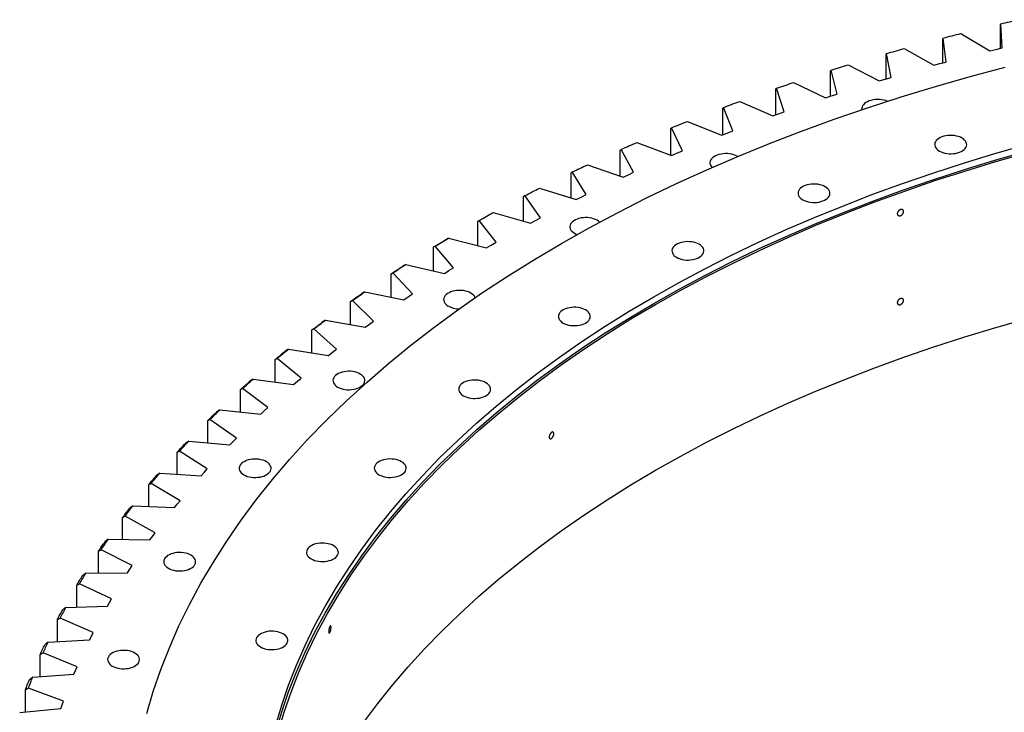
# Model space of a CAD drawing. Header units: millimetres. Extents: x 815 to 21680, y 64151 to 79763.
# Tile 13 of 18: x 12308 to 13510, y 72322 to 73168. Entities that reach past the tile are written whole.
import ezdxf

# ---------------------------------------------------------------- set-up
doc = ezdxf.new("R2010")
doc.units = ezdxf.units.MM
doc.header["$LTSCALE"] = 100

msp = doc.modelspace()

# ---------------------------------------------------------------- linework, layer by layer
at = {"color": 7, "linetype": 'Continuous', "lineweight": 25}
for p, q in [((13506, 73161.9), (13506.2, 73162.7)), ((13506, 73133), (13506, 73161.9)), ((13507.7, 73133.4), (13506.2, 73162.7)), ((13435.5, 73144.6), (13435.8, 73145.4)), ((13435.5, 73115.1), (13435.5, 73144.6)), ((13439.3, 73116.1), (13435.8, 73145.4)), ((13457.5, 73150.9), (13492.6, 73129.8)), ((13388, 73132.5), (13424.5, 73112.2)), ((13492.6, 73129.8), (13500.2, 73131.6)), ((13500.2, 73131.6), (13507.7, 73133.4)), ((13366.1, 73125.6), (13366.6, 73126.5)), ((13366.1, 73095.6), (13366.1, 73125.6)), ((13372.1, 73097.3), (13366.6, 73126.5)), ((13298.1, 73105.2), (13298.8, 73106)), ((13306.2, 73077), (13298.8, 73106)), ((13319.7, 73112.5), (13357.5, 73093)), ((13424.5, 73112.2), (13431.9, 73114.2)), ((13431.9, 73114.2), (13439.3, 73116.1)), ((13298.1, 73074.4), (13298.1, 73105.2)), ((13357.5, 73093), (13364.8, 73095.2)), ((13364.8, 73095.2), (13372.1, 73097.3)), ((13231.5, 73083.2), (13232.3, 73084.1)), ((13231.5, 73051.6), (13231.5, 73083.2)), ((13241.7, 73055.3), (13232.3, 73084.1)), ((13252.8, 73091), (13291.9, 73072.4)), ((13291.9, 73072.4), (13299.1, 73074.7)), ((13299.1, 73074.7), (13306.2, 73077)), ((13166.5, 73059.8), (13167.4, 73060.6)), ((13166.5, 73027.3), (13166.5, 73059.8)), ((13178.7, 73032.1), (13167.4, 73060.6)), ((13187.4, 73068.1), (13227.8, 73050.3)), ((13227.8, 73050.3), (13234.7, 73052.8)), ((13234.7, 73052.8), (13241.7, 73055.3)), ((13103, 73034.9), (13104.1, 73035.8)), ((13103, 73002.3), (13103, 73034.9)), ((13117.4, 73007.5), (13104.1, 73035.8)), ((13123.6, 73043.6), (13165.2, 73026.8)), ((13165.2, 73026.8), (13171.9, 73029.4)), ((13171.9, 73029.4), (13178.7, 73032.1)), ((13041.3, 73008.6), (13042.6, 73009.5)), ((13057.7, 72981.5), (13042.6, 73009.5)), ((13061.5, 73017.8), (13104.1, 73001.9)), ((13041.3, 72976.9), (13041.3, 73008.6)), ((13104.1, 73001.9), (13110.7, 73004.7)), ((13110.7, 73004.7), (13117.4, 73007.5)), ((13001.2, 72990.6), (13044.9, 72975.7)), ((12981.4, 72981), (12982.8, 72981.9)), ((12981.4, 72950), (12981.4, 72981)), ((12999.8, 72954.3), (12982.8, 72981.9)), ((13044.9, 72975.7), (13051.3, 72978.6)), ((13051.3, 72978.6), (13057.7, 72981.5)), ((12942.7, 72962.1), (12987.4, 72948.2)), ((12923.4, 72952), (12925, 72953)), ((12923.4, 72921.7), (12923.4, 72952)), ((12943.8, 72925.8), (12925, 72953)), ((12987.4, 72948.2), (12993.6, 72951.2)), ((12993.6, 72951.2), (12999.8, 72954.3)), ((12886.2, 72932.3), (12931.8, 72919.3)), ((12937.8, 72922.6), (12943.8, 72925.8)), ((12867.4, 72921.8), (12869.1, 72922.8)), ((12867.4, 72892.1), (12867.4, 72921.8)), ((12889.7, 72896), (12869.1, 72922.8)), ((12931.8, 72919.3), (12937.8, 72922.6)), ((12831.8, 72901.2), (12827.9, 72899)), ((12831.8, 72901.2), (12878.2, 72889.3)), ((12813.4, 72890.3), (12815.3, 72891.3)), ((12813.4, 72861.2), (12813.4, 72890.3)), ((12837.7, 72865), (12815.3, 72891.3)), ((12878.2, 72889.3), (12883.9, 72892.7)), ((12883.9, 72892.7), (12889.7, 72896)), ((12779.5, 72869), (12775.5, 72866.6)), ((12779.5, 72869), (12826.6, 72858.1)), ((12832.2, 72861.6), (12837.7, 72865)), ((12761.6, 72857.6), (12763.7, 72858.7)), ((12761.6, 72829), (12761.6, 72857.6)), ((12787.8, 72833), (12763.7, 72858.7)), ((12826.6, 72858.1), (12832.2, 72861.6)), ((12729.4, 72835.6), (12725.3, 72833.1)), ((12729.4, 72835.6), (12777.2, 72825.8)), ((12777.2, 72825.8), (12782.5, 72829.4)), ((12782.5, 72829.4), (12787.8, 72833)), ((12712.1, 72823.8), (12714.3, 72825)), ((12712.1, 72795.6), (12712.1, 72823.8)), ((12740.1, 72799.8), (12714.3, 72825)), ((12681.5, 72801.1), (12677.5, 72798.5)), ((12681.5, 72801.1), (12730, 72792.4)), ((12730, 72792.4), (12735, 72796.1)), ((12735, 72796.1), (12740.1, 72799.8)), ((12664.8, 72789), (12667.1, 72790.2)), ((12664.8, 72761.1), (12664.8, 72789)), ((12694.7, 72765.5), (12667.1, 72790.2)), ((12636, 72765.5), (12631.9, 72762.9)), ((12636, 72765.5), (12685, 72757.9)), ((12685, 72757.9), (12689.9, 72761.7)), ((12689.9, 72761.7), (12694.7, 72765.5)), ((12620, 72753), (12622.4, 72754.3)), ((12620, 72725.5), (12620, 72753)), ((12651.6, 72730.3), (12622.4, 72754.3)), ((12593, 72729), (12588.8, 72726.3)), ((12593, 72729), (12642.5, 72722.5)), ((12642.5, 72722.5), (12647, 72726.4)), ((12647, 72726.4), (12651.6, 72730.3)), ((12577.5, 72716.2), (12580.1, 72717.5)), ((12577.5, 72688.8), (12577.5, 72716.2)), ((12610.9, 72694.2), (12580.1, 72717.5)), ((12552.4, 72691.5), (12548.2, 72688.7)), ((12552.4, 72691.5), (12602.3, 72686.1)), ((12602.3, 72686.1), (12606.6, 72690.2)), ((12606.6, 72690.2), (12610.9, 72694.2)), ((12537.6, 72678.4), (12540.3, 72679.7)), ((12537.6, 72651.2), (12537.6, 72678.4)), ((12572.6, 72657.1), (12540.3, 72679.7)), ((12514.4, 72653.2), (12510.2, 72650.3)), ((12514.4, 72653.2), (12564.6, 72648.9)), ((12564.6, 72648.9), (12568.6, 72653)), ((12568.6, 72653), (12572.6, 72657.1)), ((12500.3, 72639.7), (12503.1, 72641.1)), ((12500.3, 72612.7), (12500.3, 72639.7)), ((12536.9, 72619.3), (12503.1, 72641.1)), ((12479, 72614), (12474.7, 72611)), ((12479, 72614), (12529.4, 72610.9)), ((12529.4, 72610.9), (12533.1, 72615.1)), ((12533.1, 72615.1), (12536.9, 72619.3)), ((12465.5, 72600.2), (12468.5, 72601.7)), ((12503.7, 72580.6), (12468.5, 72601.7)), ((12465.5, 72573.3), (12465.5, 72600.2)), ((12496.8, 72572.1), (12500.3, 72576.3)), ((12500.3, 72576.3), (12503.7, 72580.6)), ((12446.2, 72574.1), (12441.9, 72571)), ((12446.2, 72574.1), (12496.8, 72572.1)), ((12433.5, 72560), (12436.6, 72561.5)), ((12433.5, 72533.2), (12433.5, 72560)), ((12473.2, 72541.3), (12436.6, 72561.5)), ((12470, 72536.9), (12473.2, 72541.3)), ((12416.1, 72533.5), (12411.9, 72530.3)), ((12416.1, 72533.5), (12466.9, 72532.6)), ((12466.9, 72532.6), (12470, 72536.9)), ((12404.2, 72519.1), (12407.4, 72520.7)), ((12404.2, 72492.3), (12404.2, 72519.1)), ((12445.3, 72501.3), (12407.4, 72520.7)), ((12388.8, 72492.2), (12384.6, 72488.9)), ((12388.8, 72492.2), (12439.6, 72492.4)), ((12439.6, 72492.4), (12442.4, 72496.8)), ((12442.4, 72496.8), (12445.3, 72501.3)), ((12377.6, 72477.5), (12380.9, 72479.2)), ((12377.6, 72450.7), (12377.6, 72477.5)), ((12420.2, 72460.7), (12380.9, 72479.2)), ((12415, 72451.7), (12417.6, 72456.2)), ((12417.6, 72456.2), (12420.2, 72460.7)), ((12364.3, 72450.3), (12360.1, 72446.9)), ((12364.3, 72450.3), (12415, 72451.7)), ((12353.9, 72435.4), (12357.3, 72437.2)), ((12353.9, 72408.5), (12353.9, 72435.4)), ((12397.7, 72419.5), (12357.3, 72437.2)), ((12342.6, 72407.9), (12338.4, 72404.5)), ((12342.6, 72407.9), (12393.2, 72410.5)), ((12393.2, 72410.5), (12395.5, 72415)), ((12395.5, 72415), (12397.7, 72419.5)), ((12333, 72392.8), (12336.5, 72394.7)), ((12333, 72365.8), (12333, 72392.8)), ((12378.1, 72377.9), (12336.5, 72394.7)), ((12374.2, 72368.8), (12376.1, 72373.3)), ((12376.1, 72373.3), (12378.1, 72377.9)), ((12323.8, 72365.1), (12319.6, 72361.5)), ((12323.8, 72365.1), (12374.2, 72368.8)), ((12315, 72349.8), (12318.6, 72351.7)), ((12315, 72322.6), (12315, 72349.8)), ((12361.3, 72335.9), (12318.6, 72351.7)), ((12359.6, 72331.3), (12361.3, 72335.9)), ((12307.9, 72321.9), (12358, 72326.7)), ((12358, 72326.7), (12359.6, 72331.3))]:
    msp.add_line(p, q, dxfattribs=at)
at = {"color": 7, "linetype": 'Continuous', "lineweight": 25, "flags": 128}
for points in [[(13506.2, 73162.7), (13508.9, 73163.4), (13511.7, 73164), (13514.4, 73164.6), (13517.2, 73165.3), (13520, 73165.9), (13522.7, 73166.5), (13525.5, 73167.2), (13528.3, 73167.8)], [(13435.8, 73145.4), (13438.5, 73146.1), (13441.2, 73146.8), (13443.9, 73147.5), (13446.6, 73148.2), (13449.4, 73148.9), (13452.1, 73149.6), (13454.8, 73150.2), (13457.5, 73150.9)], [(13366.6, 73126.5), (13369.3, 73127.2), (13371.9, 73128), (13374.6, 73128.7), (13377.3, 73129.5), (13379.9, 73130.2), (13382.6, 73131), (13385.3, 73131.8), (13388, 73132.5)], [(12463.1, 72320.9), (12471.1, 72347.8), (12480.3, 72374.5), (12490.7, 72401.1), (12502.4, 72427.6), (12515.2, 72453.8), (12529.2, 72479.9), (12544.4, 72505.7), (12560.8, 72531.3), (12578.3, 72556.6), (12596.9, 72581.7), (12616.7, 72606.5), (12637.6, 72630.9), (12659.6, 72655.1), (12682.7, 72678.9), (12706.9, 72702.3), (12732.1, 72725.4), (12758.3, 72748.1), (12785.6, 72770.4), (12813.9, 72792.2), (12843.1, 72813.6), (12873.3, 72834.6), (12904.5, 72855.1), (12936.6, 72875.1), (12969.5, 72894.7), (13003.4, 72913.7), (13038.1, 72932.2), (13073.6, 72950.2), (13109.9, 72967.7), (13147.1, 72984.6), (13184.9, 73000.9), (13223.5, 73016.6), (13262.8, 73031.8), (13302.8, 73046.3), (13343.4, 73060.3), (13384.6, 73073.6), (13426.4, 73086.3), (13468.8, 73098.4), (13511.7, 73109.8)], [(13298.8, 73106), (13301.4, 73106.8), (13304, 73107.7), (13306.6, 73108.5), (13309.2, 73109.3), (13311.8, 73110.1), (13314.4, 73110.9), (13317.1, 73111.7), (13319.7, 73112.5)], [(13232.3, 73084.1), (13234.9, 73084.9), (13237.4, 73085.8), (13240, 73086.7), (13242.5, 73087.6), (13245.1, 73088.4), (13247.7, 73089.3), (13250.2, 73090.2), (13252.8, 73091)], [(13367.6, 73068.2), (13365.6, 73069), (13363.2, 73069.7), (13360.6, 73070.1), (13358, 73070.4), (13355.3, 73070.4), (13352.7, 73070.3), (13350.1, 73069.9), (13347.6, 73069.3), (13345.3, 73068.6), (13343.2, 73067.7), (13341.3, 73066.6), (13339.7, 73065.4), (13338.4, 73064), (13337.4, 73062.6), (13336.8, 73061.1), (13336.5, 73059.6), (13336.6, 73058), (13336.6, 73058)], [(13167.4, 73060.6), (13169.9, 73061.6), (13172.4, 73062.5), (13174.9, 73063.4), (13177.4, 73064.4), (13179.9, 73065.3), (13182.4, 73066.2), (13184.9, 73067.1), (13187.4, 73068.1)], [(13104.1, 73035.8), (13106.6, 73036.8), (13109, 73037.8), (13111.4, 73038.7), (13113.9, 73039.7), (13116.3, 73040.7), (13118.7, 73041.7), (13121.2, 73042.7), (13123.6, 73043.6)], [(13431.2, 73007.4), (13433.2, 73006.4), (13435.4, 73005.5), (13437.8, 73004.9), (13440.4, 73004.4), (13443, 73004.2), (13445.7, 73004.1), (13448.3, 73004.3), (13450.9, 73004.6), (13453.4, 73005.2), (13455.7, 73005.9), (13457.8, 73006.9), (13459.7, 73008), (13461.3, 73009.2), (13462.6, 73010.5), (13463.6, 73011.9), (13464.2, 73013.4), (13464.5, 73015), (13464.4, 73016.5), (13463.9, 73018), (13463.1, 73019.5), (13462, 73020.9), (13460.5, 73022.2), (13458.8, 73023.3), (13456.8, 73024.3), (13454.5, 73025.2), (13452.1, 73025.8), (13449.6, 73026.3), (13447, 73026.5), (13444.3, 73026.6), (13441.7, 73026.4), (13439.1, 73026.1), (13436.6, 73025.5), (13434.3, 73024.8), (13432.2, 73023.8), (13430.3, 73022.7), (13428.7, 73021.5), (13427.4, 73020.2), (13426.4, 73018.8), (13425.8, 73017.3), (13425.5, 73015.7), (13425.6, 73014.2), (13426, 73012.7), (13426.8, 73011.2), (13428, 73009.8), (13429.4, 73008.5), (13431.2, 73007.4)], [(12620.6, 72306.5), (12627.9, 72331), (12636.3, 72355.4), (12645.8, 72379.6), (12656.4, 72403.7), (12668.1, 72427.7), (12680.9, 72451.4), (12694.8, 72475), (12709.7, 72498.3), (12725.6, 72521.4), (12742.6, 72544.3), (12760.7, 72566.8), (12779.7, 72589.1), (12799.8, 72611.1), (12820.8, 72632.8), (12842.9, 72654.2), (12865.8, 72675.2), (12889.8, 72695.9), (12914.6, 72716.2), (12940.4, 72736.2), (12967.1, 72755.7), (12994.6, 72774.8), (13023, 72793.5), (13052.3, 72811.8), (13082.3, 72829.6), (13113.2, 72846.9), (13144.8, 72863.8), (13177.2, 72880.2), (13210.3, 72896.1), (13244.2, 72911.5), (13278.7, 72926.4), (13313.9, 72940.7), (13349.7, 72954.6), (13386.1, 72967.8), (13423.1, 72980.5), (13460.7, 72992.7), (13498.8, 73004.3), (13537.5, 73015.3)], [(13042.6, 73009.5), (13044.9, 73010.6), (13047.3, 73011.6), (13049.7, 73012.6), (13052, 73013.7), (13054.4, 73014.7), (13056.8, 73015.8), (13059.1, 73016.8), (13061.5, 73017.8)], [(12620.6, 72298.3), (12627.9, 72322.8), (12636.3, 72347.2), (12645.8, 72371.5), (12656.4, 72395.6), (12668.1, 72419.5), (12680.9, 72443.3), (12694.8, 72466.8), (12709.7, 72490.1), (12725.6, 72513.2), (12742.6, 72536.1), (12760.7, 72558.7), (12779.7, 72581), (12799.8, 72603), (12820.8, 72624.7), (12842.9, 72646.1), (12865.8, 72667.1), (12889.8, 72687.8), (12914.6, 72708.1), (12940.4, 72728), (12967.1, 72747.5), (12994.6, 72766.6), (13023, 72785.3), (13052.3, 72803.6), (13082.3, 72821.4), (13113.2, 72838.8), (13144.8, 72855.6), (13177.2, 72872), (13210.3, 72887.9), (13244.2, 72903.3), (13278.7, 72918.2), (13313.9, 72932.6), (13349.7, 72946.4), (13386.1, 72959.7), (13423.1, 72972.4), (13460.7, 72984.5), (13498.8, 72996.1), (13537.5, 73007.1)], [(12623.6, 72298), (12630.9, 72322.5), (12639.3, 72346.9), (12648.8, 72371.1), (12659.3, 72395.1), (12671, 72419), (12683.8, 72442.7), (12697.6, 72466.2), (12712.5, 72489.5), (12728.4, 72512.6), (12745.4, 72535.4), (12763.4, 72557.9), (12782.4, 72580.2), (12802.4, 72602.2), (12823.4, 72623.8), (12845.4, 72645.1), (12868.4, 72666.1), (12892.2, 72686.8), (12917.1, 72707.1), (12942.8, 72726.9), (12969.4, 72746.4), (12996.9, 72765.5), (13025.3, 72784.2), (13054.4, 72802.4), (13084.4, 72820.2), (13115.3, 72837.5), (13146.8, 72854.4), (13179.2, 72870.7), (13212.2, 72886.6), (13246, 72902), (13280.4, 72916.8), (13315.6, 72931.1), (13351.3, 72944.9), (13387.7, 72958.2), (13424.6, 72970.9), (13462.1, 72983), (13500.2, 72994.6), (13538.8, 73005.5)], [(13184.7, 73000.8), (13184.2, 73001.1), (13182.2, 73002.1), (13180, 73002.9), (13177.6, 73003.6), (13175, 73004), (13172.4, 73004.3), (13169.8, 73004.4), (13167.1, 73004.2), (13164.5, 73003.8), (13162, 73003.3), (13159.7, 73002.5), (13157.6, 73001.6), (13155.7, 73000.5), (13154.1, 72999.3), (13152.8, 72997.9), (13151.8, 72996.5), (13151.2, 72995), (13150.9, 72993.5), (13151, 72991.9), (13151.5, 72990.4), (13152.3, 72989), (13153.4, 72987.6), (13153.6, 72987.4)], [(12982.8, 72981.9), (12985.1, 72983), (12987.4, 72984.1), (12989.7, 72985.2), (12992, 72986.3), (12994.3, 72987.4), (12996.6, 72988.5), (12998.9, 72989.5), (13001.2, 72990.6)], [(12925, 72953), (12927.2, 72954.1), (12929.4, 72955.3), (12931.6, 72956.4), (12933.8, 72957.6), (12936.1, 72958.7), (12938.3, 72959.8), (12940.5, 72961), (12942.7, 72962.1)], [(13264.2, 72947.9), (13266.2, 72946.9), (13268.4, 72946.1), (13270.8, 72945.4), (13273.3, 72944.9), (13276, 72944.7), (13278.6, 72944.6), (13281.3, 72944.8), (13283.9, 72945.1), (13286.3, 72945.7), (13288.7, 72946.5), (13290.8, 72947.4), (13292.7, 72948.5), (13294.3, 72949.7), (13295.6, 72951), (13296.5, 72952.5), (13297.2, 72954), (13297.5, 72955.5), (13297.4, 72957), (13296.9, 72958.5), (13296.1, 72960), (13295, 72961.4), (13293.5, 72962.7), (13291.8, 72963.8), (13289.7, 72964.8), (13287.5, 72965.7), (13285.1, 72966.3), (13282.6, 72966.8), (13280, 72967.1), (13277.3, 72967.1), (13274.6, 72967), (13272.1, 72966.6), (13269.6, 72966), (13267.3, 72965.3), (13265.1, 72964.4), (13263.3, 72963.3), (13261.7, 72962.1), (13260.4, 72960.7), (13259.4, 72959.3), (13258.7, 72957.8), (13258.5, 72956.3), (13258.6, 72954.7), (13259, 72953.2), (13259.8, 72951.7), (13261, 72950.4), (13262.4, 72949.1), (13264.2, 72947.9)], [(12869.1, 72922.8), (12871.2, 72924), (12873.4, 72925.2), (12875.5, 72926.4), (12877.7, 72927.5), (12879.8, 72928.7), (12881.9, 72929.9), (12884.1, 72931.1), (12886.2, 72932.3)], [(13016.2, 72920.7), (13014.9, 72921.8), (13013.2, 72923), (13011.2, 72924), (13008.9, 72924.8), (13006.5, 72925.5), (13004, 72926), (13001.4, 72926.2), (12998.7, 72926.3), (12996.1, 72926.1), (12993.5, 72925.8), (12991, 72925.2), (12988.7, 72924.4), (12986.6, 72923.5), (12984.7, 72922.4), (12983.1, 72921.2), (12981.8, 72919.9), (12980.8, 72918.4), (12980.2, 72916.9), (12979.9, 72915.4), (12980, 72913.9), (12980.4, 72912.4), (12981.2, 72910.9), (12982.4, 72909.5), (12983.8, 72908.2), (12985.6, 72907.1), (12985.6, 72907.1)], [(12815.3, 72891.3), (12817.4, 72892.6), (12819.4, 72893.8), (12821.5, 72895.1), (12823.5, 72896.3), (12825.6, 72897.5), (12827.7, 72898.8), (12829.7, 72900), (12831.8, 72901.2)], [(12985.6, 72907.1), (12987.6, 72906.1), (12988.7, 72905.6)], [(12813.4, 72890.3), (12815.2, 72891.4), (12817, 72892.5), (12818.8, 72893.5), (12820.6, 72894.6), (12822.5, 72895.7), (12824.3, 72896.8), (12826.1, 72897.9), (12827.9, 72899)], [(13110.2, 72877.7), (13112.2, 72876.6), (13114.5, 72875.8), (13116.9, 72875.1), (13119.4, 72874.7), (13122, 72874.4), (13124.7, 72874.4), (13127.3, 72874.5), (13129.9, 72874.9), (13132.4, 72875.4), (13134.7, 72876.2), (13136.8, 72877.1), (13138.7, 72878.2), (13140.3, 72879.4), (13141.6, 72880.8), (13142.6, 72882.2), (13143.2, 72883.7), (13143.5, 72885.2), (13143.4, 72886.8), (13143, 72888.3), (13142.2, 72889.7), (13141, 72891.1), (13139.6, 72892.4), (13137.8, 72893.6), (13135.8, 72894.6), (13133.6, 72895.4), (13131.2, 72896.1), (13128.6, 72896.5), (13126, 72896.8), (13123.4, 72896.9), (13120.7, 72896.7), (13118.1, 72896.3), (13115.7, 72895.8), (13113.3, 72895), (13111.2, 72894.1), (13109.3, 72893), (13107.7, 72891.8), (13106.4, 72890.4), (13105.4, 72889), (13104.8, 72887.5), (13104.5, 72886), (13104.6, 72884.5), (13105.1, 72882.9), (13105.9, 72881.5), (13107, 72880.1), (13108.5, 72878.8), (13110.2, 72877.7)], [(12761.6, 72857.6), (12763.4, 72858.8), (12765.1, 72859.9), (12766.8, 72861), (12768.6, 72862.1), (12770.3, 72863.3), (12772, 72864.4), (12773.8, 72865.5), (12775.5, 72866.6)], [(12763.7, 72858.7), (12765.6, 72860), (12767.6, 72861.3), (12769.6, 72862.6), (12771.5, 72863.9), (12773.5, 72865.1), (12775.5, 72866.4), (12777.5, 72867.7), (12779.5, 72869)], [(12712.1, 72823.8), (12713.7, 72825), (12715.4, 72826.2), (12717, 72827.3), (12718.7, 72828.5), (12720.3, 72829.7), (12722, 72830.8), (12723.7, 72832), (12725.3, 72833.1)], [(12714.3, 72825), (12716.1, 72826.3), (12718, 72827.6), (12719.9, 72829), (12721.8, 72830.3), (12723.7, 72831.6), (12725.6, 72832.9), (12727.5, 72834.3), (12729.4, 72835.6)], [(12864.3, 72828.4), (12864.1, 72828.7), (12863.3, 72830.2), (12862.2, 72831.5), (12860.7, 72832.8), (12859, 72834), (12857, 72835), (12854.8, 72835.8), (12852.4, 72836.5), (12849.8, 72837), (12847.2, 72837.2), (12844.5, 72837.3), (12841.9, 72837.1), (12839.3, 72836.8), (12836.8, 72836.2), (12834.5, 72835.4), (12832.4, 72834.5), (12830.5, 72833.4), (12828.9, 72832.2), (12827.6, 72830.9), (12826.6, 72829.4), (12826, 72827.9), (12825.7, 72826.4), (12825.8, 72824.9), (12826.3, 72823.4), (12827.1, 72821.9), (12828.2, 72820.5), (12829.7, 72819.2), (12831.4, 72818.1)], [(12971.5, 72797.5), (12973.5, 72796.5), (12975.7, 72795.7), (12978.1, 72795), (12980.7, 72794.6), (12983.3, 72794.3), (12985.9, 72794.3), (12988.6, 72794.4), (12991.2, 72794.8), (12993.6, 72795.3), (12996, 72796.1), (12998.1, 72797), (13000, 72798.1), (13001.6, 72799.3), (13002.9, 72800.7), (13003.9, 72802.1), (13004.5, 72803.6), (13004.8, 72805.1), (13004.7, 72806.7), (13004.2, 72808.2), (13003.4, 72809.6), (13002.3, 72811), (13000.8, 72812.3), (12999.1, 72813.5), (12997.1, 72814.5), (12994.8, 72815.3), (12992.4, 72816), (12989.9, 72816.4), (12987.3, 72816.7), (12984.6, 72816.8), (12982, 72816.6), (12979.4, 72816.2), (12976.9, 72815.7), (12974.6, 72814.9), (12972.5, 72814), (12970.6, 72812.9), (12969, 72811.7), (12967.7, 72810.3), (12966.7, 72808.9), (12966.1, 72807.4), (12965.8, 72805.9), (12965.9, 72804.4), (12966.3, 72802.8), (12967.1, 72801.4), (12968.3, 72800), (12969.7, 72798.7), (12971.5, 72797.5)], [(12664.8, 72789), (12666.4, 72790.2), (12668, 72791.4), (12669.5, 72792.6), (12671.1, 72793.8), (12672.7, 72795), (12674.3, 72796.2), (12675.9, 72797.4), (12677.5, 72798.5)], [(12667.1, 72790.2), (12668.9, 72791.5), (12670.7, 72792.9), (12672.5, 72794.3), (12674.3, 72795.6), (12676.1, 72797), (12677.9, 72798.4), (12679.7, 72799.7), (12681.5, 72801.1)], [(12728.4, 72310.1), (12745.4, 72332.9), (12763.4, 72355.4), (12782.4, 72377.7), (12802.4, 72399.7), (12823.4, 72421.3), (12845.4, 72442.6), (12868.4, 72463.6), (12892.2, 72484.3), (12917.1, 72504.5), (12942.8, 72524.4), (12969.4, 72543.9), (12996.9, 72563), (13025.3, 72581.7), (13054.4, 72599.9), (13084.4, 72617.7), (13115.3, 72635), (13146.8, 72651.9), (13179.2, 72668.2), (13212.2, 72684.1), (13246, 72699.5), (13280.4, 72714.3), (13315.6, 72728.6), (13351.3, 72742.4), (13387.7, 72755.7), (13424.6, 72768.4), (13462.1, 72780.5), (13500.2, 72792.1), (13538.8, 72803)], [(12620, 72753), (12621.4, 72754.3), (12622.9, 72755.5), (12624.4, 72756.8), (12625.9, 72758), (12627.4, 72759.2), (12628.9, 72760.5), (12630.4, 72761.7), (12631.9, 72762.9)], [(12622.4, 72754.3), (12624.1, 72755.7), (12625.8, 72757.1), (12627.5, 72758.5), (12629.2, 72759.9), (12630.9, 72761.3), (12632.6, 72762.7), (12634.3, 72764.1), (12636, 72765.5)], [(12696.2, 72719.3), (12698.2, 72718.3), (12700.4, 72717.5), (12702.8, 72716.8), (12705.3, 72716.3), (12708, 72716.1), (12710.6, 72716), (12713.3, 72716.2), (12715.9, 72716.6), (12718.3, 72717.1), (12720.7, 72717.9), (12722.8, 72718.8), (12724.7, 72719.9), (12726.3, 72721.1), (12727.6, 72722.5), (12728.5, 72723.9), (12729.2, 72725.4), (12729.5, 72726.9), (12729.4, 72728.4), (12728.9, 72730), (12728.1, 72731.4), (12727, 72732.8), (12725.5, 72734.1), (12723.8, 72735.2), (12721.7, 72736.3), (12719.5, 72737.1), (12717.1, 72737.8), (12714.6, 72738.2), (12712, 72738.5), (12709.3, 72738.5), (12706.6, 72738.4), (12704.1, 72738), (12701.6, 72737.5), (12699.3, 72736.7), (12697.1, 72735.8), (12695.3, 72734.7), (12693.7, 72733.5), (12692.4, 72732.1), (12691.4, 72730.7), (12690.7, 72729.2), (12690.5, 72727.7), (12690.6, 72726.1), (12691, 72724.6), (12691.8, 72723.2), (12693, 72721.8), (12694.4, 72720.5), (12696.2, 72719.3)], [(12577.5, 72716.2), (12578.9, 72717.4), (12580.3, 72718.7), (12581.7, 72720), (12583.2, 72721.2), (12584.6, 72722.5), (12586, 72723.8), (12587.4, 72725), (12588.8, 72726.3)], [(12580.1, 72717.5), (12581.7, 72718.9), (12583.3, 72720.4), (12584.9, 72721.8), (12586.5, 72723.3), (12588.1, 72724.7), (12589.7, 72726.1), (12591.4, 72727.6), (12593, 72729)], [(12849.8, 72708.7), (12851.8, 72707.7), (12854, 72706.8), (12856.4, 72706.2), (12858.9, 72705.7), (12861.6, 72705.4), (12864.2, 72705.4), (12866.9, 72705.6), (12869.5, 72705.9), (12871.9, 72706.5), (12874.2, 72707.2), (12876.4, 72708.2), (12878.3, 72709.2), (12879.9, 72710.5), (12881.2, 72711.8), (12882.1, 72713.2), (12882.8, 72714.7), (12883, 72716.3), (12883, 72717.8), (12882.5, 72719.3), (12881.7, 72720.8), (12880.6, 72722.2), (12879.1, 72723.4), (12877.3, 72724.6), (12875.3, 72725.6), (12873.1, 72726.5), (12870.7, 72727.1), (12868.2, 72727.6), (12865.5, 72727.8), (12862.9, 72727.9), (12860.2, 72727.7), (12857.7, 72727.4), (12855.2, 72726.8), (12852.9, 72726.1), (12850.7, 72725.1), (12848.9, 72724), (12847.2, 72722.8), (12845.9, 72721.5), (12845, 72720), (12844.3, 72718.6), (12844.1, 72717), (12844.2, 72715.5), (12844.6, 72714), (12845.4, 72712.5), (12846.6, 72711.1), (12848, 72709.8), (12849.8, 72708.7)], [(12537.6, 72678.4), (12538.9, 72679.7), (12540.2, 72681), (12541.6, 72682.3), (12542.9, 72683.6), (12544.2, 72684.9), (12545.5, 72686.1), (12546.9, 72687.4), (12548.2, 72688.7)], [(12540.3, 72679.7), (12541.8, 72681.2), (12543.3, 72682.7), (12544.8, 72684.2), (12546.3, 72685.6), (12547.8, 72687.1), (12549.4, 72688.6), (12550.9, 72690.1), (12552.4, 72691.5)], [(12500.3, 72639.7), (12501.5, 72641), (12502.7, 72642.3), (12503.9, 72643.7), (12505.2, 72645), (12506.4, 72646.3), (12507.7, 72647.6), (12508.9, 72649), (12510.2, 72650.3)], [(12503.1, 72641.1), (12504.5, 72642.6), (12505.9, 72644.1), (12507.3, 72645.7), (12508.7, 72647.2), (12510.1, 72648.7), (12511.5, 72650.2), (12513, 72651.7), (12514.4, 72653.2)], [(12581.7, 72612.2), (12583.7, 72611.2), (12585.9, 72610.3), (12588.3, 72609.7), (12590.9, 72609.2), (12593.5, 72609), (12596.2, 72608.9), (12598.8, 72609.1), (12601.4, 72609.4), (12603.9, 72610), (12606.2, 72610.7), (12608.3, 72611.7), (12610.2, 72612.8), (12611.8, 72614), (12613.1, 72615.3), (12614.1, 72616.7), (12614.7, 72618.2), (12615, 72619.8), (12614.9, 72621.3), (12614.4, 72622.8), (12613.6, 72624.3), (12612.5, 72625.7), (12611, 72627), (12609.3, 72628.1), (12607.3, 72629.1), (12605.1, 72630), (12602.6, 72630.6), (12600.1, 72631.1), (12597.5, 72631.4), (12594.8, 72631.4), (12592.2, 72631.2), (12589.6, 72630.9), (12587.1, 72630.3), (12584.8, 72629.6), (12582.7, 72628.6), (12580.8, 72627.6), (12579.2, 72626.3), (12577.9, 72625), (12576.9, 72623.6), (12576.3, 72622.1), (12576, 72620.5), (12576.1, 72619), (12576.5, 72617.5), (12577.4, 72616), (12578.5, 72614.6), (12580, 72613.4), (12581.7, 72612.2)], [(12746.7, 72612.3), (12748.8, 72611.3), (12751, 72610.4), (12753.4, 72609.8), (12755.9, 72609.3), (12758.5, 72609), (12761.2, 72609), (12763.8, 72609.1), (12766.4, 72609.5), (12768.9, 72610.1), (12771.2, 72610.8), (12773.3, 72611.7), (12775.2, 72612.8), (12776.8, 72614), (12778.1, 72615.4), (12779.1, 72616.8), (12779.7, 72618.3), (12780, 72619.8), (12779.9, 72621.4), (12779.5, 72622.9), (12778.7, 72624.4), (12777.5, 72625.7), (12776.1, 72627), (12774.3, 72628.2), (12772.3, 72629.2), (12770.1, 72630), (12767.7, 72630.7), (12765.1, 72631.2), (12762.5, 72631.4), (12759.9, 72631.5), (12757.2, 72631.3), (12754.6, 72631), (12752.2, 72630.4), (12749.8, 72629.6), (12747.7, 72628.7), (12745.8, 72627.6), (12744.2, 72626.4), (12742.9, 72625.1), (12741.9, 72623.6), (12741.3, 72622.1), (12741, 72620.6), (12741.1, 72619.1), (12741.6, 72617.6), (12742.4, 72616.1), (12743.5, 72614.7), (12745, 72613.4), (12746.7, 72612.3)], [(12468.5, 72601.7), (12469.8, 72603.2), (12471.1, 72604.8), (12472.4, 72606.3), (12473.7, 72607.9), (12475, 72609.4), (12476.3, 72611), (12477.6, 72612.5), (12479, 72614)], [(12465.5, 72600.2), (12466.7, 72601.6), (12467.8, 72602.9), (12469, 72604.3), (12470.1, 72605.6), (12471.3, 72607), (12472.4, 72608.3), (12473.6, 72609.7), (12474.7, 72611)], [(12433.5, 72560), (12434.5, 72561.4), (12435.6, 72562.7), (12436.6, 72564.1), (12437.7, 72565.5), (12438.7, 72566.9), (12439.8, 72568.2), (12440.9, 72569.6), (12441.9, 72571)], [(12436.6, 72561.5), (12437.8, 72563.1), (12438.9, 72564.7), (12440.1, 72566.3), (12441.3, 72567.8), (12442.6, 72569.4), (12443.8, 72571), (12445, 72572.5), (12446.2, 72574.1)], [(12404.2, 72519.1), (12405.1, 72520.5), (12406.1, 72521.9), (12407, 72523.3), (12408, 72524.7), (12409, 72526.1), (12409.9, 72527.5), (12410.9, 72528.9), (12411.9, 72530.3)], [(12407.4, 72520.7), (12408.4, 72522.3), (12409.5, 72523.9), (12410.6, 72525.5), (12411.7, 72527.1), (12412.8, 72528.7), (12413.9, 72530.3), (12415, 72531.9), (12416.1, 72533.5)], [(12663.8, 72509.6), (12665.8, 72508.6), (12668, 72507.7), (12670.4, 72507.1), (12673, 72506.6), (12675.6, 72506.4), (12678.3, 72506.3), (12680.9, 72506.5), (12683.5, 72506.8), (12686, 72507.4), (12688.3, 72508.1), (12690.4, 72509.1), (12692.3, 72510.2), (12693.9, 72511.4), (12695.2, 72512.7), (12696.2, 72514.1), (12696.8, 72515.6), (12697.1, 72517.2), (12697, 72518.7), (12696.5, 72520.2), (12695.7, 72521.7), (12694.6, 72523.1), (12693.1, 72524.4), (12691.4, 72525.5), (12689.4, 72526.5), (12687.2, 72527.4), (12684.8, 72528), (12682.2, 72528.5), (12679.6, 72528.7), (12676.9, 72528.8), (12674.3, 72528.6), (12671.7, 72528.3), (12669.2, 72527.7), (12666.9, 72527), (12664.8, 72526), (12662.9, 72524.9), (12661.3, 72523.7), (12660, 72522.4), (12659, 72521), (12658.4, 72519.5), (12658.1, 72517.9), (12658.2, 72516.4), (12658.7, 72514.9), (12659.5, 72513.4), (12660.6, 72512), (12662.1, 72510.7), (12663.8, 72509.6)], [(12489.6, 72498.1), (12491.6, 72497.1), (12493.8, 72496.3), (12496.2, 72495.6), (12498.7, 72495.1), (12501.4, 72494.9), (12504, 72494.8), (12506.7, 72495), (12509.2, 72495.3), (12511.7, 72495.9), (12514, 72496.7), (12516.2, 72497.6), (12518, 72498.7), (12519.7, 72499.9), (12521, 72501.2), (12521.9, 72502.7), (12522.6, 72504.2), (12522.8, 72505.7), (12522.7, 72507.2), (12522.3, 72508.7), (12521.5, 72510.2), (12520.3, 72511.6), (12518.9, 72512.9), (12517.1, 72514), (12515.1, 72515), (12512.9, 72515.9), (12510.5, 72516.5), (12508, 72517), (12505.3, 72517.3), (12502.7, 72517.3), (12500, 72517.2), (12497.4, 72516.8), (12495, 72516.2), (12492.7, 72515.5), (12490.5, 72514.6), (12488.6, 72513.5), (12487, 72512.2), (12485.7, 72510.9), (12484.8, 72509.5), (12484.1, 72508), (12483.9, 72506.5), (12483.9, 72504.9), (12484.4, 72503.4), (12485.2, 72501.9), (12486.3, 72500.6), (12487.8, 72499.3), (12489.6, 72498.1)], [(12380.9, 72479.2), (12381.9, 72480.9), (12382.9, 72482.5), (12383.9, 72484.1), (12384.8, 72485.7), (12385.8, 72487.3), (12386.8, 72488.9), (12387.8, 72490.6), (12388.8, 72492.2)], [(12377.6, 72477.5), (12378.5, 72479), (12379.3, 72480.4), (12380.2, 72481.8), (12381.1, 72483.2), (12381.9, 72484.6), (12382.8, 72486.1), (12383.7, 72487.5), (12384.6, 72488.9)], [(12353.9, 72435.4), (12354.6, 72436.9), (12355.4, 72438.3), (12356.2, 72439.8), (12356.9, 72441.2), (12357.7, 72442.6), (12358.5, 72444.1), (12359.3, 72445.5), (12360.1, 72446.9)], [(12357.3, 72437.2), (12358.1, 72438.9), (12359, 72440.5), (12359.9, 72442.1), (12360.8, 72443.8), (12361.6, 72445.4), (12362.5, 72447), (12363.4, 72448.7), (12364.3, 72450.3)], [(12602.1, 72402.1), (12604.1, 72401), (12606.3, 72400.2), (12608.7, 72399.5), (12611.3, 72399.1), (12613.9, 72398.8), (12616.5, 72398.8), (12619.2, 72398.9), (12621.8, 72399.3), (12624.2, 72399.8), (12626.6, 72400.6), (12628.7, 72401.5), (12630.6, 72402.6), (12632.2, 72403.8), (12633.5, 72405.2), (12634.5, 72406.6), (12635.1, 72408.1), (12635.4, 72409.6), (12635.3, 72411.2), (12634.8, 72412.7), (12634, 72414.1), (12632.9, 72415.5), (12631.4, 72416.8), (12629.7, 72418), (12627.7, 72419), (12625.4, 72419.8), (12623, 72420.5), (12620.5, 72421), (12617.9, 72421.2), (12615.2, 72421.3), (12612.6, 72421.1), (12610, 72420.7), (12607.5, 72420.2), (12605.2, 72419.4), (12603.1, 72418.5), (12601.2, 72417.4), (12599.6, 72416.2), (12598.3, 72414.9), (12597.3, 72413.4), (12596.7, 72411.9), (12596.4, 72410.4), (12596.5, 72408.9), (12596.9, 72407.4), (12597.7, 72405.9), (12598.9, 72404.5), (12600.3, 72403.2), (12602.1, 72402.1)], [(12336.5, 72394.7), (12337.2, 72396.3), (12338, 72398), (12338.8, 72399.7), (12339.5, 72401.3), (12340.3, 72403), (12341.1, 72404.6), (12341.8, 72406.3), (12342.6, 72407.9)], [(12333, 72392.8), (12333.6, 72394.3), (12334.3, 72395.7), (12335, 72397.2), (12335.7, 72398.7), (12336.3, 72400.1), (12337, 72401.6), (12337.7, 72403), (12338.4, 72404.5)], [(12421, 72378.6), (12423, 72377.6), (12425.2, 72376.8), (12427.6, 72376.1), (12430.1, 72375.7), (12432.8, 72375.4), (12435.4, 72375.3), (12438.1, 72375.5), (12440.7, 72375.9), (12443.1, 72376.4), (12445.5, 72377.2), (12447.6, 72378.1), (12449.5, 72379.2), (12451.1, 72380.4), (12452.4, 72381.8), (12453.3, 72383.2), (12454, 72384.7), (12454.3, 72386.2), (12454.2, 72387.7), (12453.7, 72389.3), (12452.9, 72390.7), (12451.8, 72392.1), (12450.3, 72393.4), (12448.6, 72394.5), (12446.5, 72395.6), (12444.3, 72396.4), (12441.9, 72397.1), (12439.4, 72397.5), (12436.8, 72397.8), (12434.1, 72397.8), (12431.4, 72397.7), (12428.9, 72397.3), (12426.4, 72396.8), (12424.1, 72396), (12421.9, 72395.1), (12420.1, 72394), (12418.5, 72392.8), (12417.2, 72391.4), (12416.2, 72390), (12415.5, 72388.5), (12415.3, 72387), (12415.4, 72385.4), (12415.8, 72383.9), (12416.6, 72382.5), (12417.8, 72381.1), (12419.2, 72379.8), (12421, 72378.6)], [(12315, 72349.8), (12315.5, 72351.3), (12316.1, 72352.7), (12316.7, 72354.2), (12317.2, 72355.7), (12317.8, 72357.1), (12318.4, 72358.6), (12319, 72360.1), (12319.6, 72361.5)], [(12318.6, 72351.7), (12319.2, 72353.4), (12319.8, 72355.1), (12320.5, 72356.8), (12321.1, 72358.4), (12321.8, 72360.1), (12322.5, 72361.8), (12323.1, 72363.4), (12323.8, 72365.1)]]:
    msp.add_lwpolyline(points, dxfattribs=at)
at = {"color": 7, "linetype": 'Continuous', "lineweight": 25}
msp.add_arc((12844.6, 72842.8), 28, 241.9459, 270.247, dxfattribs=at)
for points in [[(13387.4, 72933.6), (13387.4, 72933.4), (13387.4, 72933.1), (13387.3, 72932.6), (13387.2, 72932.4), (13387, 72931.8), (13386.9, 72931.6), (13386.6, 72931.1), (13386.5, 72930.8), (13386.1, 72930.4), (13385.9, 72930.2), (13385.5, 72929.7), (13385.3, 72929.5), (13384.8, 72929.2), (13384.6, 72929), (13384.1, 72928.8), (13383.9, 72928.7), (13383.4, 72928.5), (13383.1, 72928.4), (13382.6, 72928.3), (13382.4, 72928.3), (13381.9, 72928.3), (13381.7, 72928.4), (13381.3, 72928.5), (13381.1, 72928.6), (13380.7, 72928.8), (13380.6, 72928.9), (13380.3, 72929.2), (13380.2, 72929.4), (13380, 72929.8), (13379.9, 72930), (13379.8, 72930.4), (13379.8, 72930.6), (13379.8, 72931.1), (13379.8, 72931.4), (13379.9, 72931.9), (13380, 72932.1), (13380.2, 72932.6), (13380.3, 72932.9), (13380.6, 72933.4), (13380.7, 72933.6), (13381.1, 72934.1), (13381.3, 72934.3), (13381.7, 72934.7), (13381.9, 72934.9), (13382.4, 72935.3), (13382.6, 72935.4), (13383.1, 72935.7), (13383.3, 72935.8), (13383.8, 72936), (13384.1, 72936.1), (13384.6, 72936.2), (13384.8, 72936.2), (13385.3, 72936.2), (13385.5, 72936.1), (13385.9, 72936), (13386.1, 72935.9), (13386.5, 72935.7), (13386.6, 72935.6), (13386.9, 72935.3), (13387, 72935.1), (13387.2, 72934.7), (13387.3, 72934.5), (13387.4, 72934.1), (13387.4, 72933.8), (13387.4, 72933.6)], [(13387.4, 72825), (13387.4, 72824.8), (13387.4, 72824.5), (13387.3, 72824), (13387.2, 72823.8), (13387, 72823.2), (13386.9, 72823), (13386.6, 72822.5), (13386.5, 72822.2), (13386.1, 72821.8), (13385.9, 72821.6), (13385.5, 72821.1), (13385.3, 72820.9), (13384.8, 72820.6), (13384.6, 72820.4), (13384.1, 72820.2), (13383.9, 72820.1), (13383.4, 72819.9), (13383.1, 72819.8), (13382.6, 72819.7), (13382.4, 72819.7), (13381.9, 72819.7), (13381.7, 72819.8), (13381.3, 72819.9), (13381.1, 72820), (13380.7, 72820.2), (13380.6, 72820.3), (13380.3, 72820.6), (13380.2, 72820.8), (13380, 72821.2), (13379.9, 72821.4), (13379.8, 72821.8), (13379.8, 72822), (13379.8, 72822.5), (13379.8, 72822.8), (13379.9, 72823.3), (13380, 72823.5), (13380.2, 72824), (13380.3, 72824.3), (13380.6, 72824.8), (13380.7, 72825), (13381.1, 72825.5), (13381.3, 72825.7), (13381.7, 72826.1), (13381.9, 72826.3), (13382.4, 72826.7), (13382.6, 72826.8), (13383.1, 72827.1), (13383.3, 72827.2), (13383.8, 72827.4), (13384.1, 72827.5), (13384.6, 72827.6), (13384.8, 72827.6), (13385.3, 72827.6), (13385.5, 72827.5), (13385.9, 72827.4), (13386.1, 72827.3), (13386.5, 72827.1), (13386.6, 72827), (13386.9, 72826.7), (13387, 72826.5), (13387.2, 72826.1), (13387.3, 72825.9), (13387.4, 72825.5), (13387.4, 72825.2), (13387.4, 72825)], [(12960.3, 72662.3), (12960.3, 72662), (12960.2, 72661.8), (12960.2, 72661.3), (12960.1, 72661), (12960, 72660.4), (12959.9, 72660.2), (12959.7, 72659.6), (12959.6, 72659.4), (12959.3, 72658.8), (12959.2, 72658.6), (12958.9, 72658.1), (12958.7, 72657.8), (12958.4, 72657.4), (12958.2, 72657.2), (12957.8, 72656.9), (12957.7, 72656.7), (12957.3, 72656.4), (12957.1, 72656.3), (12956.7, 72656.2), (12956.6, 72656.1), (12956.2, 72656), (12956.1, 72656), (12955.8, 72656.1), (12955.6, 72656.1), (12955.4, 72656.3), (12955.3, 72656.4), (12955.1, 72656.6), (12955, 72656.8), (12954.8, 72657.1), (12954.8, 72657.3), (12954.7, 72657.7), (12954.7, 72658), (12954.7, 72658.4), (12954.7, 72658.7), (12954.8, 72659.2), (12954.8, 72659.5), (12955, 72660), (12955, 72660.3), (12955.3, 72660.9), (12955.4, 72661.1), (12955.6, 72661.7), (12955.8, 72661.9), (12956.1, 72662.4), (12956.2, 72662.6), (12956.6, 72663.1), (12956.7, 72663.3), (12957.1, 72663.6), (12957.3, 72663.8), (12957.7, 72664.1), (12957.8, 72664.2), (12958.2, 72664.3), (12958.4, 72664.4), (12958.7, 72664.5), (12958.9, 72664.5), (12959.2, 72664.4), (12959.3, 72664.4), (12959.6, 72664.2), (12959.7, 72664.1), (12959.9, 72663.9), (12960, 72663.7), (12960.1, 72663.4), (12960.2, 72663.2), (12960.2, 72662.8), (12960.3, 72662.5), (12960.3, 72662.3)], [(12688.2, 72425.9), (12688.2, 72425.7), (12688.2, 72425.4), (12688.1, 72424.9), (12688.1, 72424.6), (12688, 72424.1), (12688, 72423.8), (12687.9, 72423.2), (12687.8, 72422.9), (12687.7, 72422.3), (12687.6, 72422.1), (12687.5, 72421.5), (12687.4, 72421.3), (12687.2, 72420.8), (12687.1, 72420.6), (12686.9, 72420.1), (12686.8, 72420), (12686.6, 72419.6), (12686.6, 72419.5), (12686.4, 72419.3), (12686.3, 72419.2), (12686.1, 72419.1), (12686, 72419), (12685.9, 72419), (12685.8, 72419.1), (12685.7, 72419.2), (12685.6, 72419.3), (12685.5, 72419.5), (12685.5, 72419.6), (12685.4, 72419.9), (12685.4, 72420.1), (12685.3, 72420.5), (12685.3, 72420.8), (12685.3, 72421.2), (12685.3, 72421.5), (12685.4, 72422), (12685.4, 72422.3), (12685.5, 72422.9), (12685.5, 72423.2), (12685.6, 72423.7), (12685.7, 72424), (12685.8, 72424.6), (12685.9, 72424.9), (12686, 72425.4), (12686.1, 72425.7), (12686.3, 72426.2), (12686.4, 72426.4), (12686.6, 72426.8), (12686.6, 72427), (12686.8, 72427.3), (12686.9, 72427.4), (12687.1, 72427.7), (12687.2, 72427.7), (12687.4, 72427.9), (12687.5, 72427.9), (12687.6, 72427.9), (12687.7, 72427.9), (12687.8, 72427.8), (12687.9, 72427.7), (12688, 72427.5), (12688, 72427.3), (12688.1, 72427), (12688.1, 72426.8), (12688.2, 72426.4), (12688.2, 72426.2), (12688.2, 72425.9)]]:
    msp.add_open_spline(points, degree=3, knots=[0, 0, 0, 0, 0.03125, 0.03125, 0.0625, 0.0625, 0.09375, 0.09375, 0.125, 0.125, 0.15625, 0.15625, 0.1875, 0.1875, 0.21875, 0.21875, 0.25, 0.25, 0.28125, 0.28125, 0.3125, 0.3125, 0.34375, 0.34375, 0.375, 0.375, 0.40625, 0.40625, 0.4375, 0.4375, 0.46875, 0.46875, 0.5, 0.5, 0.53125, 0.53125, 0.5625, 0.5625, 0.59375, 0.59375, 0.625, 0.625, 0.65625, 0.65625, 0.6875, 0.6875, 0.71875, 0.71875, 0.75, 0.75, 0.78125, 0.78125, 0.8125, 0.8125, 0.84375, 0.84375, 0.875, 0.875, 0.90625, 0.90625, 0.9375, 0.9375, 0.96875, 0.96875, 1, 1, 1, 1], dxfattribs=at)

doc.saveas('drawing.dxf')
